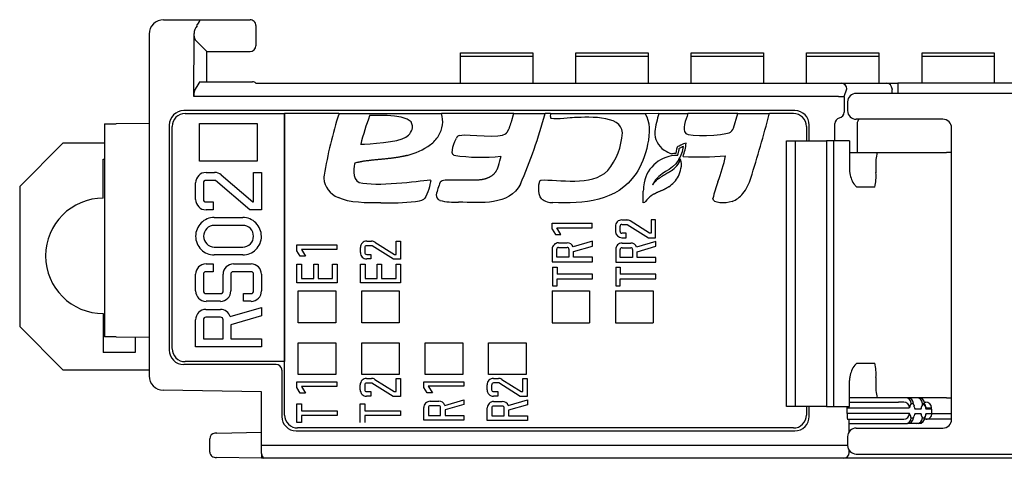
# Model space of a CAD drawing. Header units: millimetres. Extents: x 0 to 427, y 0 to 299.
# Tile 3 of 27: x 89 to 123, y 58 to 74. Entities that reach past the tile are written whole.
import ezdxf

# ---------------------------------------------------------------- set-up
doc = ezdxf.new("R2010")
doc.units = ezdxf.units.MM
doc.header["$MEASUREMENT"] = 0
doc.linetypes.add('DASHEDBIDOT', pattern=[12.4, 3, -3, 0.2, -3, 0.2, -3])
doc.layers.add('Layer0000', color=7, linetype='Continuous', lineweight=25)

msp = doc.modelspace()

# ---------------------------------------------------------------- linework, layer by layer
at = {"layer": 'Layer0000', "color": 7, "linetype": 'Continuous', "lineweight": 25}
for p, q in [((94.003, 73.642), (95.297, 73.642)), ((95.297, 73.642), (97.003, 73.642)), ((97.003, 73.643), (97.009, 73.643)), ((97.203, 73.442), (97.203, 72.881)), ((93.503, 73.142), (93.503, 61.301)), ((95.053, 70.985), (95.061, 73.16)), ((95.434, 72.611), (95.096, 72.949)), ((97.203, 72.881), (97.203, 72.742)), ((95.503, 72.542), (95.434, 72.611)), ((95.503, 71.492), (95.503, 72.542)), ((95.503, 72.542), (97.003, 72.542)), ((104.303, 72.363), (104.303, 72.499)), ((104.303, 72.499), (106.803, 72.499)), ((106.803, 72.499), (106.803, 72.363)), ((108.303, 72.363), (108.303, 72.499)), ((108.303, 72.499), (110.803, 72.499)), ((110.803, 72.499), (110.803, 72.363)), ((112.303, 72.363), (112.303, 72.499)), ((112.303, 72.499), (114.803, 72.499)), ((114.803, 72.499), (114.803, 72.363)), ((116.303, 72.363), (116.303, 72.499)), ((116.303, 72.499), (118.803, 72.499)), ((118.803, 72.499), (118.803, 72.363)), ((120.303, 72.363), (120.303, 72.499)), ((120.303, 72.499), (122.803, 72.499)), ((122.803, 72.499), (122.803, 72.363)), ((104.303, 71.444), (104.303, 72.363)), ((106.803, 72.363), (104.303, 72.363)), ((106.803, 72.363), (106.803, 71.444)), ((108.303, 71.444), (108.303, 72.363)), ((110.803, 72.363), (108.303, 72.363)), ((110.803, 72.363), (110.803, 71.444)), ((112.303, 71.444), (112.303, 72.363)), ((114.803, 72.363), (112.303, 72.363)), ((114.803, 72.363), (114.803, 71.444)), ((116.303, 71.444), (116.303, 72.363)), ((118.803, 72.363), (116.303, 72.363)), ((118.803, 72.363), (118.803, 71.444)), ((120.303, 71.444), (120.303, 72.363)), ((122.803, 72.363), (120.303, 72.363)), ((122.803, 72.363), (122.803, 71.444)), ((95.076, 71.179), (95.234, 71.443)), ((95.25, 71.492), (97.091, 71.492)), ((97.202, 71.442), (99.426, 71.442)), ((99.426, 71.436), (99.426, 71.442)), ((117.5, 71.436), (99.426, 71.436)), ((117.5, 71.442), (119.067, 71.443)), ((117.5, 71.442), (117.5, 71.436)), ((119.067, 71.443), (119.464, 71.443)), ((136.295, 71.443), (119.464, 71.443)), ((119.464, 71.443), (119.464, 71.244)), ((117.609, 70.986), (117.699, 71.243)), ((188.867, 71.091), (118.021, 71.09)), ((119.266, 71.244), (119.265, 71.224)), ((119.265, 71.09), (119.265, 71.224)), ((119.464, 71.244), (119.464, 71.224)), ((119.464, 71.224), (119.464, 71.09)), ((99.466, 70.986), (95.053, 70.985)), ((117.411, 70.986), (99.466, 70.986)), ((117.411, 70.986), (117.609, 70.986)), ((117.609, 70.967), (117.609, 70.442)), ((117.721, 70.79), (117.721, 70.49)), ((115.893, 70.492), (94.703, 70.492)), ((94.753, 70.391), (98.203, 70.392)), ((98.203, 70.392), (98.203, 61.792)), ((98.203, 59.942), (98.203, 70.392)), ((100.087, 70.392), (98.203, 70.392)), ((100.087, 70.392), (103.646, 70.392)), ((106.145, 70.392), (103.646, 70.392)), ((106.145, 70.392), (107.237, 70.392)), ((107.422, 70.392), (107.237, 70.392)), ((107.422, 70.392), (110.7, 70.392)), ((110.7, 70.392), (110.705, 70.383)), ((111.181, 70.392), (110.705, 70.383)), ((111.181, 70.392), (112.185, 70.392)), ((113.916, 70.392), (112.185, 70.392)), ((113.772, 69.887), (113.916, 70.392)), ((113.916, 70.392), (115.016, 70.392)), ((115.016, 70.392), (115.008, 70.364)), ((115.843, 70.392), (115.016, 70.392)), ((91.96, 70.034), (92.358, 70.036)), ((91.96, 70.034), (91.96, 62.65)), ((93.503, 70.042), (92.358, 70.036)), ((94.203, 69.992), (94.203, 62.192)), ((95.255, 68.745), (95.255, 70.045)), ((95.255, 70.045), (97.255, 70.045)), ((97.255, 70.045), (97.255, 68.745)), ((116.393, 69.44), (116.393, 69.992)), ((117.28, 69.44), (117.28, 70.042)), ((121.027, 70.19), (118.021, 70.19)), ((118.055, 70.043), (118.055, 69.041)), ((94.303, 62.242), (94.303, 69.941)), ((116.293, 69.942), (116.293, 69.44)), ((121.327, 59.79), (121.327, 69.89)), ((90.515, 69.358), (89.015, 67.858)), ((91.96, 69.358), (90.515, 69.358)), ((115.602, 69.44), (115.752, 69.44)), ((115.602, 60.24), (115.602, 69.44)), ((115.752, 69.44), (115.902, 69.44)), ((115.902, 69.44), (115.906, 69.44)), ((115.902, 69.44), (116.383, 69.44)), ((115.902, 69.439), (115.902, 68.94)), ((116.383, 69.44), (116.994, 69.44)), ((117.238, 69.44), (116.994, 69.44)), ((116.994, 69.44), (116.994, 68.94)), ((117.776, 69.44), (117.238, 69.44)), ((117.238, 69.44), (117.238, 60.24)), ((117.788, 69.44), (117.776, 69.44)), ((117.788, 69.44), (117.788, 68.44)), ((117.788, 69.041), (118.745, 69.041)), ((118.745, 69.041), (119.339, 69.042)), ((121.327, 69.042), (121.15, 69.042)), ((91.915, 67.458), (91.915, 68.808)), ((91.915, 68.808), (91.96, 68.808)), ((97.255, 68.745), (95.255, 68.745)), ((115.902, 68.94), (115.902, 60.74)), ((116.994, 68.94), (116.994, 60.74)), ((95.476, 68.349), (95.771, 68.349)), ((97.124, 67.327), (97.124, 68.349)), ((97.124, 68.349), (97.397, 68.349)), ((97.397, 68.349), (97.397, 67.052)), ((118.706, 68.541), (118.706, 68.341)), ((95.116, 67.412), (95.116, 67.989)), ((95.39, 67.989), (95.39, 67.412)), ((95.804, 68.075), (95.476, 68.075)), ((96.995, 67.052), (95.804, 68.075)), ((96.006, 68.262), (97.096, 67.327)), ((104.047, 68.092), (104.813, 68.092)), ((89.015, 67.858), (89.015, 63.008)), ((110.637, 67.479), (110.637, 67.702)), ((118.044, 67.84), (118.048, 67.84)), ((118.667, 67.841), (118.048, 67.84)), ((95.476, 67.326), (95.721, 67.326)), ((95.721, 67.326), (95.721, 67.052)), ((97.096, 67.327), (97.124, 67.327)), ((95.721, 67.052), (95.476, 67.052)), ((97.397, 67.052), (96.995, 67.052)), ((95.764, 66.787), (96.749, 66.787)), ((107.476, 66.587), (108.868, 66.587)), ((107.476, 66.386), (107.476, 66.587)), ((108.868, 66.429), (108.868, 66.587)), ((109.894, 66.702), (110.065, 66.702)), ((110.853, 66.245), (110.182, 66.668)), ((111.066, 66.702), (110.917, 66.702)), ((110.917, 66.702), (110.917, 66.245)), ((111.066, 66.078), (111.066, 66.702)), ((96.749, 66.513), (95.764, 66.513)), ((107.476, 66.386), (107.593, 66.197)), ((107.779, 66.197), (107.636, 66.429)), ((107.636, 66.429), (108.868, 66.429)), ((109.674, 66.483), (109.674, 66.306)), ((109.832, 66.306), (109.832, 66.483)), ((109.894, 66.544), (110.083, 66.544)), ((110.043, 66.245), (109.894, 66.245)), ((110.043, 66.086), (110.043, 66.245)), ((110.083, 66.544), (110.821, 66.078)), ((110.917, 66.245), (110.853, 66.245)), ((101.047, 65.966), (101.218, 65.966)), ((101.335, 65.932), (102.006, 65.509)), ((102.071, 65.509), (102.071, 65.966)), ((102.071, 65.966), (102.219, 65.966)), ((102.219, 65.966), (102.219, 65.342)), ((107.593, 66.197), (107.779, 66.197)), ((107.698, 65.908), (107.999, 65.908)), ((108.872, 65.963), (108.204, 65.768)), ((108.872, 65.798), (108.872, 65.963)), ((109.894, 66.086), (110.043, 66.086)), ((109.901, 65.9), (110.202, 65.9)), ((111.074, 65.954), (110.406, 65.76)), ((110.821, 66.078), (111.066, 66.078)), ((111.074, 65.789), (111.074, 65.954)), ((95.764, 65.764), (96.749, 65.764)), ((98.624, 65.637), (98.624, 65.838)), ((98.624, 65.838), (100.016, 65.838)), ((98.741, 65.448), (98.624, 65.637)), ((100.016, 65.68), (98.784, 65.68)), ((98.784, 65.68), (98.927, 65.448)), ((100.016, 65.838), (100.016, 65.68)), ((100.827, 65.57), (100.827, 65.747)), ((100.985, 65.747), (100.985, 65.57)), ((101.236, 65.808), (101.047, 65.808)), ((101.974, 65.342), (101.236, 65.808)), ((107.479, 65.688), (107.479, 65.253)), ((107.637, 65.411), (107.637, 65.688)), ((107.698, 65.749), (107.999, 65.749)), ((108.061, 65.688), (108.061, 65.411)), ((108.219, 65.607), (108.872, 65.798)), ((108.219, 65.411), (108.219, 65.607)), ((109.681, 65.68), (109.681, 65.245)), ((109.839, 65.403), (109.839, 65.68)), ((109.901, 65.741), (110.202, 65.741)), ((110.263, 65.68), (110.263, 65.403)), ((110.421, 65.599), (111.074, 65.789)), ((110.421, 65.403), (110.421, 65.599)), ((96.749, 65.49), (95.764, 65.49)), ((98.927, 65.448), (98.741, 65.448)), ((101.047, 65.509), (101.196, 65.509)), ((101.196, 65.35), (101.047, 65.35)), ((101.196, 65.509), (101.196, 65.35)), ((102.219, 65.342), (101.974, 65.342)), ((102.006, 65.509), (102.071, 65.509)), ((107.479, 65.253), (108.872, 65.253)), ((108.061, 65.411), (107.637, 65.411)), ((108.872, 65.411), (108.219, 65.411)), ((108.872, 65.253), (108.872, 65.411)), ((109.681, 65.245), (111.074, 65.245)), ((110.263, 65.403), (109.839, 65.403)), ((111.074, 65.403), (110.421, 65.403)), ((111.074, 65.245), (111.074, 65.403)), ((95.476, 65.179), (95.721, 65.179)), ((95.721, 64.905), (95.476, 64.905)), ((95.721, 65.179), (95.721, 64.905)), ((97.039, 64.905), (96.423, 64.905)), ((96.43, 65.179), (97.039, 65.179)), ((98.629, 64.52), (98.629, 65.174)), ((98.629, 65.174), (98.787, 65.174)), ((98.787, 65.174), (98.787, 64.678)), ((99.211, 64.678), (99.211, 65.174)), ((99.211, 65.174), (99.365, 65.174)), ((99.365, 65.174), (99.365, 64.678)), ((99.864, 64.678), (99.864, 65.174)), ((99.864, 65.174), (100.022, 65.174)), ((100.022, 65.174), (100.022, 64.52)), ((100.83, 64.52), (100.83, 65.174)), ((100.83, 65.174), (100.989, 65.174)), ((100.989, 65.174), (100.989, 64.678)), ((101.412, 64.678), (101.412, 65.174)), ((101.412, 65.174), (101.566, 65.174)), ((101.566, 65.174), (101.566, 64.678)), ((102.065, 64.678), (102.065, 65.174)), ((102.065, 65.174), (102.223, 65.174)), ((102.223, 65.174), (102.223, 64.52)), ((107.489, 65.065), (107.647, 65.065)), ((107.489, 65.065), (107.489, 64.414)), ((107.647, 65.065), (107.647, 64.819)), ((109.681, 65.067), (109.839, 65.067)), ((109.681, 65.067), (109.681, 64.416)), ((109.839, 65.067), (109.839, 64.821)), ((95.116, 64.242), (95.116, 64.819)), ((95.39, 64.819), (95.39, 64.242)), ((96.07, 64.242), (96.07, 64.819)), ((96.337, 64.819), (96.337, 64.551)), ((96.337, 64.551), (96.337, 64.242)), ((97.125, 64.551), (97.125, 64.819)), ((97.125, 64.242), (97.125, 64.551)), ((97.399, 64.819), (97.399, 64.242)), ((98.787, 64.678), (99.211, 64.678)), ((99.365, 64.678), (99.864, 64.678)), ((100.989, 64.678), (101.412, 64.678)), ((101.566, 64.678), (102.065, 64.678)), ((108.882, 64.819), (107.647, 64.819)), ((107.647, 64.414), (107.647, 64.661)), ((107.647, 64.661), (108.882, 64.661)), ((108.882, 64.661), (108.882, 64.819)), ((111.074, 64.821), (109.839, 64.821)), ((109.839, 64.416), (109.839, 64.663)), ((109.839, 64.663), (111.074, 64.663)), ((111.074, 64.663), (111.074, 64.821)), ((100.022, 64.52), (98.629, 64.52)), ((98.676, 63.142), (98.676, 64.242)), ((98.676, 64.242), (99.976, 64.242)), ((99.976, 64.242), (99.976, 63.142)), ((102.223, 64.52), (100.83, 64.52)), ((100.876, 63.142), (100.876, 64.242)), ((100.876, 64.242), (102.176, 64.242)), ((102.176, 64.242), (102.176, 63.142)), ((107.476, 64.242), (108.776, 64.242)), ((107.476, 64.242), (107.476, 63.142)), ((107.489, 64.414), (107.647, 64.414)), ((108.776, 64.242), (108.776, 63.142)), ((109.676, 64.242), (110.976, 64.242)), ((109.676, 64.242), (109.676, 63.142)), ((109.681, 64.416), (109.839, 64.416)), ((110.976, 64.242), (110.976, 63.142)), ((95.476, 64.156), (95.983, 64.156)), ((95.976, 63.882), (95.476, 63.882)), ((96.777, 63.882), (96.779, 64.156)), ((97.039, 63.882), (96.777, 63.882)), ((96.779, 64.156), (97.039, 64.156)), ((95.474, 63.602), (95.974, 63.602)), ((96.318, 63.351), (97.397, 63.666)), ((97.397, 63.666), (97.397, 63.38)), ((91.915, 63.458), (91.915, 62.108)), ((95.114, 62.665), (95.114, 63.242)), ((95.388, 63.242), (95.388, 62.665)), ((95.981, 63.328), (95.474, 63.328)), ((96.068, 62.665), (96.068, 63.242)), ((97.397, 63.38), (96.335, 63.07)), ((89.015, 63.008), (90.515, 61.508)), ((96.335, 63.07), (96.335, 62.578)), ((99.976, 63.142), (98.676, 63.142)), ((102.176, 63.142), (100.876, 63.142)), ((107.476, 63.142), (108.776, 63.142)), ((109.676, 63.142), (110.976, 63.142)), ((92.358, 62.648), (91.96, 62.65)), ((92.358, 62.648), (93.503, 62.642)), ((93.015, 62.644), (93.015, 62.108)), ((95.114, 62.304), (95.114, 62.665)), ((95.388, 62.665), (95.388, 62.578)), ((95.388, 62.578), (95.474, 62.578)), ((95.474, 62.578), (95.981, 62.578)), ((95.981, 62.578), (96.068, 62.578)), ((96.068, 62.578), (96.068, 62.665)), ((96.335, 62.578), (97.397, 62.578)), ((97.397, 62.578), (97.397, 62.304)), ((95.474, 62.304), (95.114, 62.304)), ((97.397, 62.304), (95.474, 62.304)), ((98.676, 61.342), (98.676, 62.442)), ((98.676, 62.442), (99.976, 62.442)), ((99.976, 62.442), (99.976, 61.342)), ((100.876, 62.442), (102.176, 62.442)), ((100.876, 61.342), (100.876, 62.442)), ((102.176, 62.442), (102.176, 61.342)), ((103.076, 61.342), (103.076, 62.442)), ((103.076, 62.442), (104.376, 62.442)), ((104.376, 62.442), (104.376, 61.342)), ((105.276, 61.342), (105.276, 62.442)), ((105.276, 62.442), (106.576, 62.442)), ((106.576, 62.442), (106.576, 61.342)), ((93.015, 62.108), (91.915, 62.108)), ((90.515, 61.508), (93.503, 61.508)), ((97.903, 61.692), (94.703, 61.692)), ((98.203, 61.792), (94.753, 61.792)), ((98.103, 61.492), (98.103, 59.892)), ((118.044, 61.74), (118.048, 61.74)), ((118.048, 61.74), (118.667, 61.741)), ((99.976, 61.342), (98.676, 61.342)), ((102.176, 61.342), (100.876, 61.342)), ((101.042, 61.21), (101.214, 61.21)), ((101.331, 61.176), (102.002, 60.752)), ((102.066, 60.752), (102.066, 61.209)), ((102.066, 61.209), (102.215, 61.209)), ((102.215, 61.209), (102.215, 60.585)), ((104.376, 61.342), (103.076, 61.342)), ((106.576, 61.342), (105.276, 61.342)), ((105.442, 61.212), (105.613, 61.212)), ((105.731, 61.178), (106.402, 60.754)), ((106.466, 60.754), (106.466, 61.211)), ((106.466, 61.211), (106.615, 61.211)), ((106.615, 61.211), (106.615, 60.587)), ((117.788, 60.24), (117.788, 61.14)), ((118.706, 61.241), (118.706, 61.041)), ((97.403, 60.742), (93.995, 60.801)), ((98.624, 60.891), (98.624, 61.092)), ((98.624, 61.092), (100.017, 61.092)), ((98.741, 60.702), (98.624, 60.891)), ((100.017, 60.933), (98.784, 60.933)), ((98.784, 60.933), (98.927, 60.702)), ((100.017, 61.092), (100.017, 60.933)), ((100.823, 60.813), (100.823, 60.99)), ((100.981, 60.99), (100.981, 60.813)), ((101.231, 61.051), (101.042, 61.051)), ((101.97, 60.585), (101.231, 61.051)), ((103.024, 61.096), (104.417, 61.096)), ((103.024, 60.896), (103.024, 61.096)), ((103.141, 60.707), (103.024, 60.896)), ((104.417, 60.938), (103.184, 60.938)), ((103.184, 60.938), (103.327, 60.707)), ((104.417, 61.096), (104.417, 60.938)), ((105.222, 60.815), (105.222, 60.992)), ((105.38, 60.992), (105.38, 60.815)), ((105.631, 61.053), (105.442, 61.053)), ((106.369, 60.587), (105.631, 61.053)), ((97.403, 58.898), (97.402, 60.742)), ((98.927, 60.702), (98.741, 60.702)), ((101.042, 60.752), (101.192, 60.752)), ((101.192, 60.594), (101.042, 60.594)), ((101.192, 60.752), (101.192, 60.594)), ((102.215, 60.585), (101.97, 60.585)), ((102.002, 60.752), (102.066, 60.752)), ((103.327, 60.707), (103.141, 60.707)), ((103.752, 60.277), (104.42, 60.472)), ((104.42, 60.472), (104.42, 60.307)), ((105.442, 60.754), (105.592, 60.754)), ((105.592, 60.596), (105.442, 60.596)), ((105.592, 60.754), (105.592, 60.596)), ((105.955, 60.269), (106.623, 60.464)), ((106.615, 60.587), (106.369, 60.587)), ((106.402, 60.754), (106.466, 60.754)), ((106.623, 60.464), (106.623, 60.299)), ((115.902, 60.74), (115.902, 60.24)), ((116.994, 60.74), (116.994, 60.24)), ((119.728, 60.542), (117.788, 60.542)), ((119.803, 60.542), (119.728, 60.542)), ((120.117, 60.542), (119.803, 60.542)), ((120.192, 60.542), (120.117, 60.542)), ((121.15, 60.542), (120.202, 60.542)), ((121.15, 60.542), (121.327, 60.542)), ((98.629, 59.68), (98.629, 60.331)), ((98.629, 60.331), (98.788, 60.331)), ((98.788, 60.331), (98.788, 60.085)), ((100.821, 59.682), (100.821, 60.333)), ((100.821, 60.333), (100.98, 60.333)), ((100.98, 60.333), (100.98, 60.087)), ((103.027, 59.762), (103.027, 60.197)), ((103.185, 60.197), (103.185, 59.92)), ((103.247, 60.417), (103.547, 60.417)), ((103.547, 60.259), (103.247, 60.259)), ((103.609, 59.92), (103.609, 60.197)), ((104.42, 60.307), (103.767, 60.117)), ((103.767, 60.117), (103.767, 59.92)), ((105.23, 59.754), (105.23, 60.189)), ((105.388, 60.189), (105.388, 59.912)), ((105.45, 60.409), (105.75, 60.409)), ((105.75, 60.251), (105.45, 60.251)), ((105.812, 59.912), (105.812, 60.189)), ((106.623, 60.299), (105.97, 60.108)), ((105.97, 60.108), (105.97, 59.912)), ((115.752, 60.24), (115.602, 60.24)), ((115.902, 60.24), (115.752, 60.24)), ((116.383, 60.24), (115.902, 60.24)), ((116.293, 60.24), (116.293, 59.942)), ((116.994, 60.24), (116.383, 60.24)), ((116.393, 59.892), (116.393, 60.24)), ((116.994, 60.24), (117.238, 60.24)), ((117.238, 60.24), (117.776, 60.24)), ((117.707, 59.992), (117.707, 60.192)), ((117.707, 60.192), (118.687, 60.192)), ((117.776, 60.24), (117.788, 60.24)), ((117.788, 60.392), (118.687, 60.392)), ((118.687, 60.392), (119.485, 60.392)), ((118.687, 60.192), (119.679, 60.19)), ((119.668, 60.392), (119.485, 60.392)), ((119.679, 60.19), (119.862, 60.19)), ((119.928, 60.342), (120.003, 60.342)), ((120.019, 60.295), (120.024, 60.273)), ((120.025, 60.269), (120.027, 60.263)), ((120.257, 60.142), (120.063, 60.142)), ((120.317, 60.342), (120.392, 60.342)), ((120.392, 60.292), (120.317, 60.292)), ((120.386, 60.39), (120.432, 60.39)), ((120.408, 60.296), (120.413, 60.274)), ((120.446, 60.191), (120.627, 60.191)), ((120.633, 60.143), (120.452, 60.142)), ((120.633, 60.143), (120.633, 59.993)), ((98.788, 60.085), (100.022, 60.085)), ((100.022, 59.926), (98.788, 59.926)), ((98.788, 59.926), (98.788, 59.68)), ((100.022, 60.085), (100.022, 59.926)), ((100.98, 60.087), (102.214, 60.087)), ((102.214, 59.928), (100.98, 59.928)), ((100.98, 59.928), (100.98, 59.682)), ((102.214, 60.087), (102.214, 59.928)), ((104.42, 59.762), (103.027, 59.762)), ((103.185, 59.92), (103.609, 59.92)), ((103.767, 59.92), (104.42, 59.92)), ((104.42, 59.92), (104.42, 59.762)), ((106.623, 59.754), (105.23, 59.754)), ((105.388, 59.912), (105.812, 59.912)), ((105.97, 59.912), (106.623, 59.912)), ((106.623, 59.912), (106.623, 59.754)), ((118.687, 59.992), (117.707, 59.992)), ((118.687, 59.792), (117.724, 59.792)), ((117.782, 59.371), (117.782, 59.792)), ((119.685, 59.992), (118.687, 59.992)), ((119.485, 59.792), (118.687, 59.792)), ((119.668, 59.792), (119.485, 59.792)), ((119.868, 59.992), (119.685, 59.992)), ((119.928, 59.842), (120.003, 59.842)), ((120.063, 59.992), (120.257, 59.992)), ((120.317, 59.842), (120.392, 59.842)), ((120.444, 59.793), (120.394, 59.793)), ((121.327, 59.793), (120.444, 59.793)), ((120.452, 59.992), (120.633, 59.993)), ((120.633, 59.993), (121.327, 59.993)), ((98.788, 59.68), (98.629, 59.68)), ((115.843, 59.492), (98.653, 59.492)), ((117.782, 59.642), (119.728, 59.642)), ((118.021, 59.49), (121.027, 59.49)), ((119.728, 59.642), (119.803, 59.642)), ((120.117, 59.642), (119.814, 59.642)), ((120.192, 59.642), (120.117, 59.642)), ((95.603, 58.671), (95.603, 59.115)), ((95.8, 59.315), (95.788, 59.315)), ((95.85, 59.316), (95.8, 59.315)), ((95.85, 59.316), (97.403, 59.342)), ((98.603, 59.392), (115.893, 59.392)), ((117.721, 59.19), (117.721, 58.89)), ((97.403, 58.61), (97.403, 58.898)), ((97.403, 58.898), (97.603, 58.898)), ((97.603, 58.898), (117.721, 58.898)), ((95.604, 58.655), (95.603, 58.671)), ((97.403, 58.442), (95.836, 58.47)), ((97.403, 58.61), (97.403, 58.442)), ((97.488, 58.442), (97.403, 58.442)), ((97.603, 58.442), (97.488, 58.442)), ((117.497, 58.442), (97.603, 58.442)), ((117.581, 58.442), (117.497, 58.442)), ((118.827, 58.443), (117.59, 58.442)), ((117.782, 58.642), (117.782, 58.71)), ((118.021, 58.59), (188.867, 58.591)), ((171.653, 58.443), (118.827, 58.443))]:
    msp.add_line(p, q, dxfattribs=at)
at = {"layer": 'Layer0000', "color": 251, "linetype": 'DASHEDBIDOT', "lineweight": 18, "true_color": 0x606060}
msp.add_line((117.609, 70.967), (117.609, 70.986), dxfattribs=at)
at = {"layer": 'Layer0000', "color": 7, "linetype": 'Continuous', "lineweight": 25}
for centre, radius, start, end in [((94.003, 73.142), 0.5, 90.0001, 180.0001), ((95.533, 73.139), 0.472, 141.1686, 177.4952), ((97.003, 73.442), 0.2, 359.9978, 90.0003), ((95.448, 73.132), 0.394, 175.9465, 206.7366), ((97.003, 72.742), 0.2, 270.0002, 0.0002), ((95.299, 71.448), 0.0655, 138.0856, 184.2412), ((97.091, 71.342), 0.15, 42.3813, 89.9967), ((117.5, 71.243), 0.198, 359.8911, 89.8903), ((119.067, 71.244), 0.198, 359.8911, 89.8903), ((95.609, 71.019), 0.557, 163.2133, 183.4277), ((118.021, 70.79), 0.3, 90.0775, 179.9106), ((94.703, 69.992), 0.5, 90.0001, 180.0001), ((94.753, 69.941), 0.45, 90.0029, 134.9964), ((114.444, 65.801), 15.073, 162.2668, 170.6374), ((102.722, 70.126), 0.962, 328.2448, 16.0216), ((89.785, 75.156), 18.091, 336.5065, 344.7295), ((107.765, 70.313), 0.352, 167.1492, 193.3535), ((114.423, 69.331), 3.411, 161.8852, 172.7116), ((52.787, 87.116), 64.436, 342.88613, 344.93176), ((115.843, 69.941), 0.45, 45.0037, 89.9973), ((115.893, 69.992), 0.5, 0.0001, 90.0001), ((117.394, 70.448), 0.215, 279.7057, 358.382), ((118.021, 70.49), 0.3, 180.0002, 269.778), ((94.753, 69.942), 0.45, 134.9856, 180.0154), ((110.225, 66.929), 9.687, 159.5337, 165.6875), ((115.843, 69.942), 0.45, 359.9847, 45.0146), ((117.48, 70.042), 0.2, 104.4585, 180.0572), ((118.255, 70.043), 0.2, 132.3378, 180.0062), ((121.027, 69.89), 0.3, 0.0002, 90.0002), ((102.158, 69.982), 0.482, 300.9391, 357.2545), ((107.667, 69.839), 2.248, 320.6362, 356.9915), ((111.756, 69.725), 0.718, 176.9297, 236.7163), ((113.552, 69.945), 0.227, 285.3108, 345.2619), ((101.89, 71.205), 2.334, 283.8288, 305.791), ((102.564, 70.234), 1.152, 306.8201, 327.8137), ((104.301, 69.483), 0.155, 101.4421, 157.8189), ((110.51, 69.496), 1.618, 338.5912, 355.4307), ((112.511, 68.156), 1.272, 107.7616, 111.9296), ((115.902, 69.439), 0.000494, 26.785, 109.398), ((112.013, 70.107), 1.178, 236.4706, 251.0836), ((111.988, 66.005), 3.009, 94.2311, 96.8214), ((108.126, 70.043), 3.863, 343.3735, 344.995), ((110.869, 69.398), 1.17, 329.0981, 352.6759), ((112.237, 68.615), 0.667, 108.1215, 111.7522), ((120.348, 68.665), 1.647, 166.807, 184.3273), ((100.713, 68.527), 0.162, 93.9637, 117.4746), ((105.012, 75.125), 6.25, 261.3662, 276.3568), ((103.889, 69.211), 1.84, 340.0332, 350.7182), ((111.813, 67.767), 1.171, 89.3146, 168.9467), ((111.217, 69.051), 0.752, 300.5729, 341.7693), ((111.313, 68.622), 0.647, 347.4927, 17.4717), ((112.621, 77.607), 8.722, 266.0247, 275.7238), ((107.784, 70.118), 5.83, 338.9534, 348.2238), ((95.476, 67.988), 0.36, 90.0215, 179.9945), ((95.779, 68.01), 0.339, 48.0522, 91.3287), ((111.081, 68.636), 0.878, 331.7769, 349.8704), ((118.398, 68.441), 0.61, 180.0982, 192.2923), ((118.666, 68.441), 0.873, 188.5505, 217.1174), ((117.064, 68.217), 1.647, 346.807, 4.3273), ((95.464, 68), 0.0755, 80.973, 189.0934), ((100.109, 68.146), 0.548, 168.7602, 179.5535), ((100.336, 68.208), 0.777, 184.3102, 248.6348), ((105.139, 67.277), 1.704, 154.5572, 169.8738), ((112.909, 67.637), 2.273, 171.0396, 178.357), ((110.991, 68.662), 0.969, 303.1696, 332.9366), ((117.381, 66.454), 4.443, 159.2971, 167.1254), ((112.796, 68.63), 1.644, 321.8913, 343.1727), ((113.419, 68.133), 0.848, 290.4781, 322.3158), ((118.622, 68.509), 0.882, 222.3651, 229.0787), ((118.048, 67.847), 0.00657, 226.9671, 267.9967), ((91.915, 65.458), 2, 90, 270), ((95.476, 67.412), 0.36, 180.0174, 269.9827), ((95.464, 67.4), 0.0754, 170.9173, 279.0829), ((101.714, 77.061), 9.769, 268.9764, 275.997), ((102.697, 68.12), 0.775, 272.761, 294.92), ((103.639, 67.553), 0.179, 172.3091, 252.4657), ((104.114, 69.432), 2.117, 255.5292, 273.1395), ((107.478, 67.894), 0.589, 232.5015, 272.2666), ((107.218, 67.387), 3.42, 358.4571, 1.5431), ((95.764, 66.139), 0.648, 89.9934, 180.0244), ((96.749, 66.139), 0.648, 359.9803, 90.0199), ((109.893, 66.483), 0.22, 89.9683, 180.0056), ((110.068, 66.492), 0.21, 56.9789, 90.8083), ((95.764, 66.138), 0.375, 90.0459, 179.9849), ((96.749, 66.138), 0.375, 0.0232, 89.977), ((109.894, 66.306), 0.22, 180.0136, 270.0124), ((109.885, 66.491), 0.0539, 81.0463, 188.9537), ((109.885, 66.298), 0.0538, 171.0024, 278.9976), ((95.764, 66.138), 0.648, 179.9727, 270.0186), ((95.764, 66.138), 0.375, 180.0185, 269.9664), ((96.75, 66.138), 0.648, 269.9684, 0.023), ((96.749, 66.139), 0.375, 270.0111, 359.9738), ((101.047, 65.747), 0.22, 89.9809, 179.9932), ((101.221, 65.757), 0.21, 56.9495, 90.8379), ((107.698, 65.688), 0.22, 89.975, 180.025), ((108.017, 65.714), 0.194, 15.9232, 95.3642), ((109.901, 65.68), 0.22, 89.975, 180.025), ((110.22, 65.706), 0.194, 15.9232, 95.3642), ((101.047, 65.57), 0.22, 180.007, 270.0192), ((101.038, 65.755), 0.0538, 80.941, 189.0592), ((101.038, 65.562), 0.0538, 170.8961, 279.1041), ((107.69, 65.696), 0.0539, 81.0463, 188.9537), ((108.007, 65.696), 0.0539, 351.0463, 98.9537), ((109.893, 65.688), 0.0539, 81.0463, 188.9537), ((110.21, 65.688), 0.0539, 351.0463, 98.9537), ((95.476, 64.818), 0.361, 90.0295, 179.9707), ((95.464, 64.831), 0.0755, 80.8561, 189.0779), ((96.43, 64.818), 0.361, 90.0295, 179.9707), ((96.411, 64.831), 0.0755, 80.8985, 189.1016), ((97.038, 64.818), 0.361, 0.038, 89.9622), ((97.051, 64.831), 0.0755, 350.8666, 99.1335), ((95.476, 64.242), 0.361, 180.0209, 269.9792), ((95.464, 64.23), 0.0755, 170.8904, 279.176), ((95.976, 64.242), 0.361, 270.0242, 359.9919), ((95.995, 64.23), 0.0754, 260.8347, 9.1654), ((97.039, 64.242), 0.361, 270.0295, 359.9707), ((97.051, 64.23), 0.0754, 260.8347, 9.1654), ((95.475, 63.241), 0.361, 90.0209, 179.9792), ((95.974, 63.241), 0.361, 17.6629, 89.9757), ((95.462, 63.253), 0.0755, 80.8242, 189.1098), ((95.993, 63.254), 0.0754, 350.8347, 99.1654), ((94.703, 62.192), 0.5, 180.0001, 270.0001), ((94.753, 62.241), 0.45, 179.9799, 270.0202), ((97.903, 61.492), 0.2, 9.7357, 90.0001), ((97.903, 61.492), 0.2, 0.0001, 9.7357), ((118.668, 61.139), 0.875, 142.9049, 171.4756), ((118.625, 61.068), 0.887, 130.9611, 137.6377), ((118.048, 61.734), 0.00659, 92.1664, 133.1295), ((117.065, 61.365), 1.645, 355.6691, 13.199), ((94.003, 61.301), 0.5, 180.0001, 269.0001), ((101.042, 60.99), 0.22, 89.9809, 179.9932), ((101.217, 61), 0.21, 56.9495, 90.8379), ((105.442, 60.992), 0.22, 89.9809, 179.9932), ((105.616, 61.002), 0.21, 56.9495, 90.8379), ((118.398, 61.139), 0.61, 167.8065, 179.9039), ((101.042, 60.813), 0.22, 180.007, 270.0192), ((101.034, 60.998), 0.0538, 80.941, 189.0592), ((101.034, 60.805), 0.0538, 170.8961, 279.1041), ((105.442, 60.815), 0.22, 180.007, 270.0192), ((105.434, 61), 0.0538, 80.941, 189.0592), ((105.433, 60.807), 0.0538, 170.8961, 279.1041), ((120.347, 60.917), 1.645, 175.6687, 193.1997), ((119.722, 60.336), 0.206, 1.7546, 87.9183), ((119.803, 60.342), 0.2, 359.961, 89.9508), ((120.111, 60.336), 0.206, 1.7492, 88.0711), ((120.192, 60.342), 0.2, 359.9609, 89.9501), ((103.247, 60.197), 0.22, 89.9878, 180.0124), ((103.238, 60.206), 0.0538, 80.941, 189.0592), ((103.566, 60.224), 0.194, 15.8761, 95.4115), ((103.556, 60.206), 0.0538, 350.941, 99.0592), ((105.449, 60.189), 0.22, 89.9878, 180.0124), ((105.441, 60.197), 0.0538, 80.941, 189.0592), ((105.768, 60.216), 0.194, 15.8761, 95.4115), ((105.758, 60.197), 0.0538, 350.941, 99.0592), ((115.902, 60.24), 0.000494, 250.3974, 332.8903), ((117.489, 60.192), 0.217, 359.988, 12.8947), ((119.668, 60.192), 0.2, 359.9609, 89.8025), ((119.791, 60.266), 0.104, 313.0895, 1.7872), ((119.995, 60.271), 0.1, 136.6175, 181.1206), ((119.96, 60.294), 0.0595, 1.5259, 51.6061), ((119.845, 60.227), 0.185, 359.1016, 11.1284), ((120.143, 60.222), 0.113, 178.6319, 225.17), ((120.177, 60.222), 0.113, 314.8766, 1.3487), ((120.382, 60.227), 0.0922, 134.876, 181.3472), ((120.208, 60.317), 0.112, 347.0827, 12.9174), ((120.283, 60.278), 0.127, 8.2052, 30.7539), ((120.327, 60.227), 0.0921, 358.6352, 45.1695), ((120.523, 60.269), 0.11, 177.7074, 225.5373), ((120.531, 60.222), 0.112, 178.633, 225.1737), ((120.433, 60.192), 0.198, 0.0443, 90.0442), ((120.252, 60.142), 0.2, 359.9992, 14.0193), ((120.433, 60.143), 0.2, 0.0005, 14.0218), ((98.603, 59.892), 0.5, 180.0001, 270.0001), ((98.653, 59.942), 0.45, 180.005, 225.007), ((115.893, 59.892), 0.5, 270.0001, 0.0092), ((115.843, 59.942), 0.45, 314.9931, 359.9951), ((118.291, 59.942), 0.587, 175.1482, 194.8523), ((119.661, 59.998), 0.206, 272.071, 358.246), ((119.722, 59.848), 0.206, 272.2199, 358.2401), ((119.797, 59.848), 0.206, 271.8373, 358.2535), ((119.788, 59.912), 0.112, 358.6238, 45.1657), ((119.993, 59.907), 0.092, 178.6251, 225.1763), ((119.938, 59.907), 0.0922, 314.8731, 1.3514), ((120.143, 59.912), 0.113, 134.8839, 181.3779), ((120.117, 59.842), 0.2, 270.2297, 0.043), ((120.174, 59.883), 0.241, 274.2393, 357.168), ((120.192, 59.842), 0.2, 270.048, 0.0395), ((120.177, 59.912), 0.113, 358.6218, 45.1581), ((120.382, 59.908), 0.092, 178.6324, 225.176), ((120.327, 59.908), 0.0922, 314.8707, 1.3571), ((120.233, 59.907), 0.186, 348.8298, 0.8374), ((120.532, 59.913), 0.113, 134.8767, 181.3636), ((120.444, 59.993), 0.2, 270, 0.0183), ((121.027, 59.79), 0.3, 270.0002, 0.0002), ((98.654, 59.942), 0.45, 225.0015, 269.9687), ((115.843, 59.942), 0.45, 270.0315, 314.9986), ((118.021, 59.19), 0.3, 90.1768, 179.9863), ((95.803, 59.115), 0.2, 94.4476, 180.0001), ((118.021, 58.89), 0.3, 180.0002, 269.8589), ((95.812, 58.678), 0.209, 186.317, 276.6245), ((97.611, 58.609), 0.208, 179.7544, 233.5777), ((117.582, 58.642), 0.2, 269.8911, 359.8907)]:
    msp.add_arc(centre, radius, start, end, dxfattribs=at)
for points in [[(95.161, 73.442), (95.249, 73.551), (95.274, 73.642), (95.297, 73.642)], [(102.64, 69.959), (102.64, 70.399), (101.45, 70.317), (101.149, 70.317)], [(109.912, 69.721), (109.912, 70.374), (108.575, 70.257), (108.169, 70.246)], [(110.705, 70.383), (111.032, 69.848), (110.71, 68.784), (110.388, 68.308)], [(112.185, 70.392), (112.107, 70.16), (111.985, 69.848), (112.108, 69.704)], [(108.169, 70.246), (108.035, 70.242), (107.448, 70.164), (107.422, 70.232)], [(104.27, 69.635), (104.589, 69.7), (105.702, 69.509), (105.86, 69.687)], [(112.108, 69.704), (112.225, 69.565), (113.419, 69.637), (113.612, 69.726)], [(100.838, 69.324), (101.121, 69.324), (102.143, 69.406), (102.406, 69.568)], [(104.074, 68.946), (103.91, 68.975), (104.119, 69.457), (104.158, 69.541)], [(112.036, 69.336), (111.738, 69.199), (111.827, 69.276), (111.766, 69.006)], [(111.857, 69.043), (111.905, 69.215), (111.842, 69.166), (111.99, 69.234)], [(100.639, 68.671), (100.598, 68.639), (100.525, 68.075), (100.791, 68.006)], [(111.873, 68.797), (111.59, 68.345), (111.227, 68.426), (110.962, 67.924)], [(107.08, 68.084), (107.697, 68.121), (108.843, 67.845), (109.405, 68.414)], [(110.388, 68.308), (109.72, 67.323), (108.561, 67.256), (107.501, 67.305)], [(100.791, 68.006), (101.385, 67.851), (102.824, 68.044), (103.231, 68.091)], [(103.254, 67.983), (103.226, 67.864), (103.13, 67.483), (103.024, 67.417)], [(103.231, 68.091), (103.29, 68.091), (103.268, 68.042), (103.254, 67.983)], [(103.6, 68.009), (103.647, 68.117), (103.867, 68.092), (104.047, 68.092)], [(106.376, 67.944), (105.98, 67.184), (105.017, 67.31), (104.23, 67.318)], [(107.119, 67.426), (106.952, 67.603), (107.015, 68.08), (107.08, 68.084)], [(101.539, 67.294), (101.06, 67.294), (100.447, 67.281), (100.053, 67.485)], [(110.837, 67.481), (110.697, 67.357), (110.71, 67.301), (110.637, 67.295)], [(113.716, 67.339), (113.483, 67.264), (113.05, 67.275), (113.05, 67.444)]]:
    msp.add_open_spline(points, degree=3, dxfattribs=at)
for points, knots in [([(105.86, 69.687), (105.896, 69.709), (105.972, 69.832), (106.088, 70.156), (106.145, 70.392)], [0, 0, 0, 0.105848, 0.369832, 1, 1, 1]), ([(102.448, 68.938), (102.265, 68.891), (101.828, 68.827), (101.325, 68.784), (100.887, 68.73), (100.702, 68.689)], [0, 0, 0, 0.213995, 0.49984, 0.785679, 1, 1, 1]), ([(104.813, 68.092), (104.951, 68.091), (105.223, 68.141), (105.44, 68.266), (105.584, 68.456), (105.618, 68.582)], [0, 0, 0, 0.269545, 0.536737, 0.75199, 1, 1, 1]), ([(110.962, 67.924), (111.058, 68.059), (111.303, 68.228), (111.508, 68.348), (111.599, 68.404)], [0, 0, 0, 0.4081856, 0.7337097, 1, 1, 1]), ([(111.522, 67.851), (111.383, 67.761), (111.11, 67.652), (110.91, 67.546), (110.837, 67.481)], [0, 0, 0, 0.42024, 0.751904, 1, 1, 1])]:
    msp.add_open_spline(points, degree=2, knots=knots, dxfattribs=at)
msp.add_rational_spline([(119.339, 69.042), (119.399, 69.042), (120.176, 69.042), (120.952, 69.042), (121.15, 69.042)], [1, 0.763674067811, 1, 0.763674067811, 1], degree=2, knots=[0, 0, 0, 0.5, 0.5, 1, 1, 1], dxfattribs=at)

doc.saveas('drawing.dxf')
